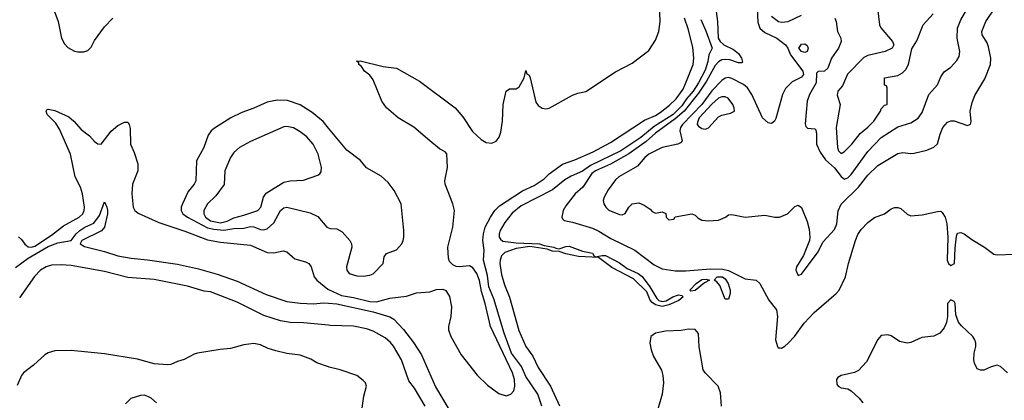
# Model space of a CAD drawing. Header units: inches. Extents: x 1173000 to 1307049, y 522583 to 678455.
# Tile 139 of 256: x 1228139 to 1234073, y 552005 to 554301. Entities that reach past the tile are written whole.
import ezdxf

# ---------------------------------------------------------------- set-up
doc = ezdxf.new("R2010")
doc.units = ezdxf.units.IN
doc.header["$MEASUREMENT"] = 0
doc.layers.add('B2525', color=7, linetype='Continuous')
doc.layers.add('B2535', color=7, linetype='Continuous')

msp = doc.modelspace()

# ---------------------------------------------------------------- linework, layer by layer
at = {"layer": 'B2525', "color": 5}
for points, elevation in [([(1228332.9, 554392.9), (1228371.4, 554290), (1228391.8, 554190), (1228410, 554155.5), (1228430, 554134.4), (1228470, 554112.2), (1228490, 554106.7), (1228526.6, 554106.6), (1228550, 554114.9), (1228570, 554136.3), (1228590, 554175.5), (1228650, 554258.4), (1228700.7, 554310)], 720), ([(1228131.8, 552991.8), (1228150, 552975.5), (1228170, 552947.1), (1228190, 552930.7), (1228210, 552929.2), (1228230, 552934.7), (1228330, 553001.4), (1228402.6, 553057.4), (1228496.7, 553110), (1228518.7, 553130), (1228527.7, 553150), (1228529.6, 553170), (1228517.8, 553250), (1228505.9, 553290), (1228473.8, 553353.8), (1228445.9, 553490), (1228380, 553640), (1228356.7, 553676.7), (1228305.4, 553730), (1228297.8, 553750), (1228302.6, 553757.4), (1228310, 553761.6), (1228350, 553752.9), (1228435.5, 553715.5), (1228466.4, 553690), (1228510, 553638.5), (1228560.1, 553600.1), (1228590, 553567.2), (1228610, 553552.7), (1228630, 553550.5), (1228690, 553628.7), (1228730, 553662.6), (1228770, 553683), (1228790, 553682.8), (1228799.1, 553670), (1228804.7, 553644.7), (1228806, 553550), (1228830, 553501), (1228851.8, 553431.8), (1228850.9, 553390), (1228819, 553310), (1228814.7, 553250), (1228823, 553170), (1228833.2, 553150), (1228853.8, 553133.8), (1228977.2, 553077.2), (1229133.7, 553026.3), (1229270, 552973.8), (1229350, 552958.8), (1229530, 552941.4), (1229630, 552897.3), (1229670, 552895.5), (1229727, 552907), (1229750, 552901.7), (1229797.7, 552857.7), (1229861, 552841), (1229881.3, 552830), (1229894.8, 552810), (1229913.3, 552750), (1229929.5, 552729.5), (1229996.2, 552676.3), (1230000, 552674.5)], 680), ([(1230000, 553646.9), (1229967, 553687), (1229901.1, 553741.1), (1229830, 553787.6), (1229752.8, 553812.8), (1229690, 553816.7), (1229630, 553803.2), (1229550, 553767.4), (1229478.1, 553741.9), (1229410.8, 553709.2), (1229312.3, 553647.7), (1229292.4, 553630), (1229275.9, 553604.1), (1229249.1, 553530), (1229205.4, 553450), (1229199.7, 553330), (1229191.3, 553310), (1229154.6, 553265.4), (1229119.4, 553190), (1229112.9, 553170), (1229112.8, 553150), (1229123.1, 553130), (1229150.9, 553110), (1229270, 553046.6), (1229310, 553036.7), (1229370, 553030.9), (1229430, 553041.4), (1229490, 553043.9), (1229530, 553053.3), (1229550, 553051.5), (1229590, 553035.9), (1229610, 553033.8), (1229630, 553039.8), (1229670, 553075), (1229710.3, 553149.7), (1229730, 553165.6), (1229749.4, 553170), (1229890, 553136.2), (1229935, 553115), (1229990, 553049.1), (1230000, 553045.7)], 720), ([(1228113.5, 552806.5), (1228190, 552863.3), (1228310, 552932.3), (1228370, 552954.9), (1228449.6, 552970), (1228479.7, 553010), (1228501.6, 553030), (1228532, 553050), (1228586.4, 553073.6), (1228620.6, 553119.4), (1228650, 553202.8), (1228664.9, 553170), (1228667.7, 553150), (1228667.7, 553130), (1228650.4, 553050), (1228631.7, 553028.3), (1228514, 552970), (1228504.4, 552950), (1228530, 552932.8), (1228650, 552903.8), (1228730, 552877.5), (1228810, 552862.8), (1228910, 552853.1), (1229090, 552826), (1229217.7, 552797.7), (1229330, 552766), (1229450, 552723.9), (1229624.4, 552644.4), (1229750, 552602), (1229830, 552591), (1229910, 552587.6), (1229970, 552592.7), (1230000, 552590.7)], 660), ([(1230000, 552457.9), (1229850, 552473.3), (1229770, 552474.4), (1229710, 552485.4), (1229610, 552515.9), (1229450, 552597.5), (1229290, 552659.5), (1229250, 552664), (1229150, 552693.6), (1228950, 552734.9), (1228790, 552746.1), (1228650, 552781.6), (1228450, 552817.6), (1228390, 552822.9), (1228330, 552819.5), (1228299.2, 552810), (1228264.3, 552790), (1228228.5, 552751.5), (1228137.3, 552622.7)], 660), ([(1230000, 552206.3), (1229930, 552231.3), (1229894, 552254), (1229830, 552278.4), (1229750, 552288.3), (1229683.1, 552303.1), (1229637.4, 552317.4), (1229590, 552340.4), (1229550, 552347.4), (1229490, 552340.3), (1229410, 552317.5), (1229347.5, 552312.5), (1229210, 552289.8), (1229190, 552283.8), (1229130, 552252), (1229090, 552240.3), (1229050, 552221.8), (1229030, 552219.3), (1228950, 552225.6), (1228850, 552254), (1228650, 552286.4), (1228450, 552305.7), (1228350, 552302.9), (1228310, 552292.2), (1228290, 552279.8), (1228223.2, 552216.8), (1228162.7, 552170), (1228150, 552154.3), (1228124.8, 552095.2)], 680), ([(1228776.6, 551983.4), (1228810, 552018.8), (1228870, 552036.3), (1228890, 552037.3), (1228910, 552030.8), (1228930, 552021), (1228962.8, 551990)], 680)]:
    msp.add_lwpolyline(points, dxfattribs=dict(at, elevation=elevation))
at = {"layer": 'B2525', "color": 5, "elevation": 740}
msp.add_lwpolyline([(1229750, 553657.4), (1229730, 553655), (1229530, 553566), (1229463.7, 553530), (1229430, 553501), (1229409.3, 553470), (1229375.6, 553390), (1229372, 553308), (1229321.5, 553238.5), (1229270, 553189.8), (1229248.4, 553150), (1229248, 553130), (1229259.6, 553110), (1229290, 553087.7), (1229350, 553076.2), (1229390, 553085.1), (1229430, 553106.6), (1229490, 553121.1), (1229574.8, 553150), (1229592.2, 553170), (1229609.2, 553230.8), (1229625.3, 553254.7), (1229730, 553320.2), (1229770, 553329.4), (1229850, 553333), (1229936.2, 553363.8), (1229948.2, 553371.8), (1229955.6, 553384.4), (1229957.3, 553410), (1229938.2, 553490), (1229908.3, 553550), (1229870, 553595.3), (1229830, 553625.5), (1229790, 553648.1)], close=True, dxfattribs=at)
at = {"layer": 'B2535', "color": 5}
for points, elevation in [([(1230000, 552674.5), (1230077.5, 552637.5), (1230150, 552626), (1230250, 552601.4), (1230290, 552598.8), (1230370, 552621.2), (1230470, 552633.2), (1230530, 552653.6), (1230610, 552660.3), (1230650, 552673.8), (1230690, 552676), (1230708.1, 552668.1), (1230730, 552630.6), (1230740.9, 552570), (1230738.1, 552510), (1230722.7, 552450), (1230723, 552430), (1230737.7, 552390), (1230799.2, 552279.2), (1230896.9, 552156.9), (1230957.5, 552097.5), (1231027.2, 552047.2), (1231070, 552031.9), (1231098.1, 552041.9), (1231116.9, 552063.1), (1231123.9, 552090), (1231121.4, 552130), (1231108, 552170), (1230977.1, 552450), (1230944.5, 552590), (1230921.5, 552661.5), (1230910, 552728.3), (1230893.3, 552770), (1230870, 552805.3), (1230850, 552816.8), (1230790, 552810.8), (1230770, 552812.9), (1230750, 552822.2), (1230730, 552842), (1230722.4, 552862.4), (1230718.9, 552930), (1230749.9, 553050), (1230758.5, 553150), (1230749.9, 553190), (1230703.2, 553310), (1230701.3, 553330), (1230716.6, 553410), (1230712.3, 553492.3), (1230703.6, 553503.6), (1230670, 553523.2), (1230610.8, 553570), (1230513.4, 553653.4), (1230420.5, 553710), (1230350, 553769.6), (1230322, 553810), (1230270, 553938.4), (1230250, 553967), (1230218, 553990), (1230198, 554018), (1230183.7, 554030), (1230182, 554042), (1230169.4, 554050.6), (1230190, 554052.7), (1230330, 554019.6), (1230410, 554008.1), (1230548.8, 553930), (1230763.6, 553770), (1230810, 553714.6), (1230866.9, 553626.9), (1230919.5, 553579.5), (1230950, 553560.7), (1230983.5, 553556.5), (1231010, 553568.7), (1231027.6, 553592.4), (1231038.1, 553621.9), (1231048.8, 553690), (1231051.7, 553790), (1231070, 553870.7), (1231090, 553883.7), (1231130, 553884.4), (1231150, 553897.1), (1231179.5, 553950), (1231190, 553994), (1231195.3, 553975.3), (1231210, 553966), (1231215.3, 553950), (1231250, 553803), (1231264, 553784), (1231287.4, 553767.4), (1231310, 553764.4), (1231330, 553768.2), (1231470, 553845.2), (1231502.4, 553857.6), (1231551.5, 553868.5), (1231730, 553986), (1231830, 554039.2), (1231930, 554115.6), (1231970, 554176.9), (1231990.3, 554229.7), (1231998.2, 554290), (1231994.7, 554390)], 680), ([(1232582.7, 554370), (1232586.3, 554286.3), (1232598.9, 554250), (1232630, 554223.9), (1232702, 554190), (1232754, 554150), (1232767.7, 554130), (1232784.1, 554090), (1232859.4, 553990), (1232863.4, 553970), (1232850, 553953.9), (1232794.2, 553925.8), (1232754.2, 553885.8), (1232735.9, 553850), (1232694.8, 553705.2), (1232688, 553690), (1232670, 553675.9), (1232650, 553679.1), (1232615.5, 553710), (1232552, 553850), (1232526, 553890), (1232500.7, 553910), (1232430, 553947.2), (1232410, 553952.6), (1232390, 553948.6), (1232370, 553933.8), (1232310, 553871.8), (1232250, 553790), (1232133.4, 553670), (1232120.9, 553650), (1232117.9, 553630), (1232130.9, 553570), (1232121, 553559), (1232105.3, 553550), (1232010, 553529.4), (1231930, 553489.5), (1231905.8, 553470), (1231861.7, 553418.3), (1231750, 553353.2), (1231730, 553335.2), (1231684.5, 553275.5), (1231660.7, 553230), (1231655.9, 553210), (1231658.8, 553190), (1231671.5, 553170), (1231690, 553153.1), (1231754.1, 553125.9), (1231770, 553123.9), (1231788.5, 553131.5), (1231810, 553170.4), (1231830, 553190.5), (1231870, 553196.3), (1231903.2, 553183.2), (1231938, 553158), (1231950, 553144), (1231970, 553134.8), (1232010, 553142), (1232032.7, 553132.7), (1232034, 553110), (1232050, 553094), (1232082, 553098), (1232088.4, 553111.6), (1232190, 553130.8), (1232210, 553122.8), (1232225.2, 553105.3), (1232250, 553091.8), (1232290, 553087.2), (1232350, 553091.5), (1232392.3, 553110), (1232410, 553123.8), (1232430, 553126.4), (1232510, 553110.5), (1232630, 553122.4), (1232690, 553109.1), (1232718, 553110), (1232765.2, 553130), (1232810, 553174), (1232830, 553182), (1232850, 553167.7), (1232884.2, 553084.2), (1232896.7, 553036.7), (1232899.7, 552990), (1232898.5, 552970), (1232862, 552878), (1232821.2, 552810), (1232817, 552790), (1232830, 552759.1), (1232850, 552765.4), (1232950, 552901.7), (1232979.9, 552960.1), (1233050, 553036.1), (1233063.8, 553070), (1233071.2, 553148.8), (1233090, 553189.2), (1233194.6, 553290), (1233250, 553363.5), (1233310, 553422), (1233430, 553494.2), (1233460.5, 553499.5), (1233510, 553494.3), (1233530, 553496.8), (1233604.9, 553515.1), (1233648, 553532.1), (1233670, 553553), (1233685.6, 553610), (1233702.9, 553650), (1233730, 553683.6), (1233750, 553690.3), (1233770, 553690.3), (1233850, 553663.1), (1233869.5, 553670.5), (1233872.9, 553687.1), (1233867.4, 553750), (1233878.3, 553801.7), (1233895.8, 553844.2), (1233955.9, 553944.1), (1233989.9, 554030), (1233990.9, 554070), (1233978.3, 554138.3), (1233970, 554161.5), (1233939.8, 554210), (1233937.7, 554230), (1233960.5, 554290), (1234015.3, 554370)], 720), ([(1233052.1, 554310), (1233059.8, 554290), (1233066.4, 554230), (1233087.8, 554190), (1233089.3, 554169.3), (1233074.2, 554130), (1233031.4, 554070), (1233010, 554008.9), (1232990, 553990.5), (1232951.3, 553988.7), (1232941.3, 553978.7), (1232939.6, 553920.4), (1232898.1, 553850), (1232885, 553810), (1232873.1, 553673.1), (1232877.1, 553657.1), (1232886.8, 553646.8), (1232930, 553642), (1232936.1, 553636.1), (1232941.1, 553610), (1232940.8, 553550), (1232962.2, 553502.2), (1232995.6, 553455.6), (1233050, 553408.5), (1233090, 553355), (1233110, 553340.2), (1233130, 553347.4), (1233150, 553366.7), (1233250, 553506.5), (1233330, 553590.8), (1233430, 553655.7), (1233510, 553678.3), (1233553.5, 553706.5), (1233578, 553742), (1233617.3, 553850), (1233670, 553908.5), (1233690, 553957.1), (1233710, 553986.7), (1233750, 554014), (1233785.5, 554054.5), (1233800.4, 554079.6), (1233804.8, 554110), (1233787.9, 554190), (1233791.4, 554250), (1233810, 554300.2), (1233863.2, 554390)], 740), ([(1233308.9, 554370), (1233321.3, 554270), (1233328, 554252), (1233399.3, 554170), (1233406, 554150), (1233396.3, 554130), (1233355.5, 554110), (1233250, 554086.2), (1233226.6, 554073.4), (1233126.9, 553973.1), (1233097, 553903), (1233069.2, 553870), (1233066, 553846), (1233083.8, 553790), (1233058.9, 553650), (1233067.7, 553530), (1233073, 553510), (1233090, 553494.9), (1233110, 553506.4), (1233154, 553550), (1233204.6, 553615.4), (1233250, 553652.2), (1233286.5, 553690), (1233326, 553750), (1233330, 553764), (1233350, 553784.7), (1233366, 553790), (1233366, 553890), (1233362, 553902), (1233350, 553906), (1233349.7, 553950), (1233430, 553965.5), (1233459.4, 553980.6), (1233479, 554001), (1233495.6, 554030), (1233514.5, 554125.5), (1233545.4, 554174.6), (1233584.4, 554270), (1233644.3, 554335.7)], 760), ([(1231285, 551970), (1231262.3, 552042.3), (1231189.7, 552149.7), (1231162.3, 552210), (1231103.8, 552290), (1231059.3, 552410), (1230996.7, 552616.7), (1230967.1, 552690), (1230957.9, 552757.9), (1230934.5, 552850), (1230937.3, 552910), (1230929.6, 552970), (1230934.4, 553010), (1230944.5, 553050), (1230975.5, 553110), (1231001.8, 553150), (1231030, 553178.9), (1231170, 553268.5), (1231238.9, 553301.1), (1231298.9, 553341.1), (1231330, 553372.3), (1231410, 553429.1), (1231484.2, 553455.8), (1231595.2, 553504.8), (1231698.6, 553561.4), (1231904.6, 553695.4), (1231970, 553723.6), (1231998.3, 553741.7), (1232054.9, 553785.1), (1232095.9, 553824.1), (1232136.9, 553883.1), (1232158.3, 553930), (1232196.7, 554030), (1232201.2, 554070), (1232194.8, 554134.8), (1232166.6, 554246.6), (1232145.8, 554310)], 660), ([(1232243.1, 554303.1), (1232274.1, 554234.1), (1232311.3, 554130), (1232292.8, 554090), (1232286.4, 554050), (1232270, 553996.2), (1232230, 553920.7), (1232197.1, 553870), (1232156.5, 553823.5), (1232130, 553780.9), (1232077.6, 553730), (1231962.7, 553657.3), (1231882.6, 553590), (1231761, 553510), (1231578.7, 553421.3), (1231530, 553386.8), (1231462.8, 553357.2), (1231424.7, 553335.3), (1231350, 553275.8), (1231161.9, 553178.1), (1231106, 553134), (1231062.4, 553077.6), (1231034.5, 553030), (1231028.7, 553010), (1231029.1, 552990), (1231036.4, 552976.4), (1231050, 552966.1), (1231130, 552955.7), (1231270.7, 552950), (1231299.3, 552939.3), (1231358, 552930), (1231370, 552922), (1231390, 552919.1), (1231430, 552933.4), (1231450, 552934.9), (1231530, 552905.4), (1231590, 552892.1), (1231598.4, 552878.4), (1231610, 552870.4), (1231650, 552879.2), (1231670, 552878), (1231753.7, 552833.7), (1231799.4, 552799.4), (1231866.3, 552770), (1231890, 552752.3), (1231935.9, 552690), (1231978.4, 552618.4), (1231990, 552607.6), (1232010, 552601), (1232034.8, 552605.2), (1232075.4, 552630), (1232110, 552640.6), (1232130, 552637.6), (1232137, 552630), (1232112, 552608), (1232050, 552581.7), (1232010, 552571.1), (1231970, 552580.8), (1231950, 552594.4), (1231938.1, 552610), (1231918.8, 552658.8), (1231837.7, 552737.7), (1231707.3, 552807.3), (1231627.1, 552867.1), (1231506.5, 552873.5), (1231430, 552889.4), (1231390, 552903.7), (1231350, 552905.8), (1231317.3, 552917.2), (1231212.7, 552932.7), (1231130, 552921.7), (1231062.8, 552897.2), (1231042.6, 552877.4), (1231033.9, 552850), (1231033.5, 552830), (1231043.2, 552763.2), (1231061.2, 552701.2), (1231090, 552626.7), (1231146.1, 552426.1), (1231188.9, 552328.9), (1231230.9, 552270.9), (1231263.8, 552203.8), (1231338.8, 552090), (1231392.3, 551972.3)], 660), ([(1232336.7, 554350), (1232344.3, 554290), (1232348.9, 554190), (1232360.9, 554170), (1232383.4, 554150), (1232441, 554121), (1232470, 554098), (1232489.6, 554070), (1232494.2, 554045.8), (1232490, 554040.8), (1232470, 554041.6), (1232419.2, 554059.2), (1232390, 554061.9), (1232370, 554058.5), (1232350, 554047.7), (1232330, 554025), (1232277.9, 553930), (1232230, 553858.8), (1232142.6, 553750), (1232090, 553702.5), (1231970, 553617.1), (1231913.6, 553566.4), (1231810, 553492.9), (1231699.5, 553430), (1231609.5, 553390.5), (1231586.9, 553373.1), (1231532.7, 553290), (1231486.4, 553250), (1231430, 553178.8), (1231415.1, 553150), (1231406, 553110), (1231410, 553099.1), (1231420.7, 553090), (1231470, 553080.6), (1231590, 553043.9), (1231630, 553024.8), (1231702, 552982), (1231845.6, 552910), (1231963.3, 552823.3), (1232010, 552798), (1232090, 552786), (1232153.6, 552786.4), (1232302.5, 552797.5), (1232375.7, 552795.7), (1232410, 552788.3), (1232510, 552737.1), (1232577.1, 552730), (1232599, 552710), (1232653.9, 552610), (1232700.1, 552550), (1232705.1, 552510), (1232694.4, 552370), (1232704.9, 552330), (1232710, 552322.6), (1232721.2, 552321.2), (1232730, 552320.7), (1232750, 552331.3), (1232770, 552349.2), (1232807.3, 552390), (1232867, 552470), (1232925.9, 552534.1), (1233060.3, 552650), (1233077.1, 552670), (1233116.5, 552750), (1233133.9, 552830), (1233175.2, 552970), (1233190, 553005.2), (1233210, 553036.3), (1233250, 553078.7), (1233290, 553107.1), (1233350.4, 553129.6), (1233390, 553159.7), (1233410, 553169.3), (1233430, 553169.3), (1233450, 553162), (1233487.7, 553127.7), (1233510, 553118), (1233576.6, 553123.4), (1233670, 553145), (1233690, 553146.9), (1233699.1, 553139.1), (1233717.1, 553110), (1233725.5, 553070), (1233732.9, 552990), (1233729.1, 552850), (1233735.5, 552830), (1233750, 552819.3), (1233772, 552830), (1233776.4, 552923.6), (1233784, 552996), (1233790, 553013.4), (1233810, 553017.6), (1233830, 553009.4), (1233876, 552976), (1233954.1, 552930), (1234010, 552887.6), (1234030, 552882.5), (1234132.4, 552887.6)], 680), ([(1232670, 554322.6), (1232711, 554291), (1232730, 554286.2), (1232770, 554290.2), (1232850, 554329.3)], 740), ([(1230000, 553045.7), (1230010, 553042.3), (1230050, 553039.2), (1230081.5, 553021.5), (1230128.3, 552970), (1230138.3, 552950), (1230140.7, 552930), (1230108.7, 552810), (1230110.2, 552790), (1230125.2, 552770), (1230170, 552756.6), (1230210, 552753.5), (1230250, 552759.6), (1230270, 552768.9), (1230328.9, 552830), (1230335.8, 552870), (1230349.7, 552890), (1230410, 552913.7), (1230441.8, 552950), (1230450, 552968.5), (1230454.7, 552990), (1230454.9, 553030), (1230438.2, 553190), (1230395.8, 553270), (1230359.9, 553319.9), (1230318.2, 553358.2), (1230230, 553407.4), (1230192.2, 553452.2), (1230110, 553513.3), (1230000, 553646.9)], 720), ([(1230000, 552590.7), (1230050, 552587.3), (1230270, 552538.7), (1230370, 552507.9), (1230393.7, 552493.7), (1230453, 552433), (1230513.1, 552353.1), (1230560.2, 552280.2), (1230645.5, 552085.5), (1230727.9, 551947.9)], 660), ([(1234092.6, 552170), (1234049.8, 552209.8), (1234030, 552217.4), (1233993.3, 552206.7), (1233950, 552186.9), (1233930, 552186.6), (1233910, 552195.1), (1233893, 552230), (1233888.8, 552250), (1233891.6, 552290), (1233900.5, 552330), (1233900.8, 552350), (1233894.9, 552370), (1233882.3, 552390), (1233814.5, 552454.6), (1233796.9, 552476.9), (1233781, 552521), (1233775.6, 552590), (1233770, 552600.7), (1233749.4, 552610.6), (1233730.9, 552590), (1233731, 552510), (1233724.5, 552475.5), (1233710, 552442.4), (1233684.9, 552410), (1233647.2, 552392.8), (1233575.4, 552384.6), (1233510, 552353.8), (1233490, 552350.6), (1233440.4, 552360.4), (1233390, 552393.6), (1233370, 552400.3), (1233330, 552395.3), (1233310, 552371.6), (1233242, 552238), (1233194.6, 552185.4), (1233170, 552172.1), (1233090, 552154.8), (1233070, 552142), (1233061.3, 552130), (1233063.4, 552103.4), (1233070.4, 552090.4), (1233090, 552080.5), (1233130, 552074.4), (1233150, 552063), (1233198.8, 552018.8), (1233219.5, 551990)], 680), ([(1230581.9, 551970), (1230517.7, 552077.7), (1230483.2, 552123.2), (1230439.9, 552250), (1230392.7, 552332.7), (1230374.3, 552354.3), (1230341.3, 552381.3), (1230270, 552422), (1230230, 552437.2), (1230150, 552452.2), (1230010, 552456.9), (1230000, 552457.9)], 660), ([(1232368.6, 551970), (1232362.8, 552050), (1232347.6, 552090), (1232269.9, 552170), (1232258.2, 552190), (1232233.1, 552326.9), (1232230, 552409), (1232210, 552431.9), (1232170, 552434.6), (1232125.6, 552425.6), (1232030, 552421.7), (1231970.3, 552409.7), (1231942.8, 552390), (1231935.5, 552350), (1231944.4, 552310), (1231958, 552270), (1232007.5, 552187.5), (1232015.5, 552155.5), (1232018.5, 552110), (1232010, 552042.7), (1231967.2, 551890)], 680), ([(1230199.6, 551930), (1230214, 552030), (1230228.6, 552090), (1230223.1, 552110), (1230210, 552125.1), (1230170, 552154.2), (1230069.8, 552189.9), (1230004.7, 552204.7), (1230000, 552206.3)], 680)]:
    msp.add_lwpolyline(points, dxfattribs=dict(at, elevation=elevation))
for points, elevation in [([(1232870, 554103.7), (1232849.7, 554110), (1232835.1, 554130), (1232850, 554152.8), (1232870, 554155.3), (1232885.1, 554145.1), (1232890.2, 554130), (1232884.4, 554110)], 720), ([(1232390, 553836.5), (1232370, 553835.2), (1232350, 553826.9), (1232310, 553792.5), (1232233.8, 553710), (1232222.9, 553682.9), (1232222.7, 553670), (1232230, 553658.3), (1232250, 553644.1), (1232270, 553640.2), (1232290, 553649.2), (1232350, 553714.8), (1232370, 553725.3), (1232423.1, 553736.9), (1232446.3, 553750), (1232445.3, 553770), (1232436.8, 553790), (1232408.3, 553828.3)], 740), ([(1232183.1, 552663.1), (1232177.6, 552670), (1232216.4, 552710), (1232250, 552733.3), (1232276.3, 552736.3), (1232296.3, 552730), (1232265.2, 552714.8), (1232210, 552667.9)], 660), ([(1232390, 552615.6), (1232358.2, 552698.2), (1232340, 552720), (1232323.7, 552730), (1232342.9, 552750), (1232373.6, 552750), (1232390, 552738.6), (1232409.3, 552710), (1232420.5, 552670), (1232420.5, 552650), (1232410, 552616.3)], 660)]:
    msp.add_lwpolyline(points, close=True, dxfattribs=dict(at, elevation=elevation))

doc.saveas('drawing.dxf')
